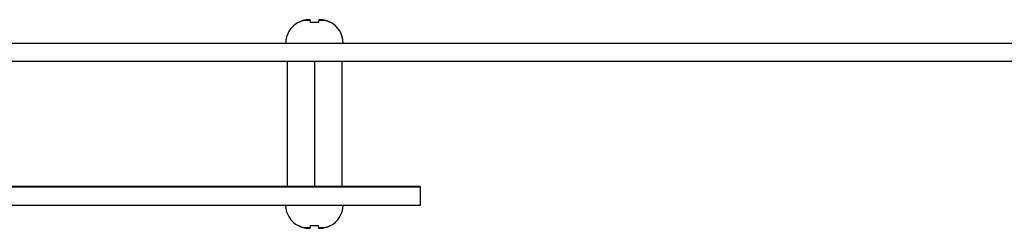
# Model space of a CAD drawing. Header units: inches. Extents: x 0.2 to 16.8, y 0.1 to 10.8.
# Tile 14 of 22: x 9.269 to 11.295, y 8.705 to 9.135. Entities that reach past the tile are written whole.
import ezdxf

# ---------------------------------------------------------------- set-up
doc = ezdxf.new("R2010")
doc.units = ezdxf.units.IN
doc.header["$LTSCALE"] = 0.935
doc.header["$MEASUREMENT"] = 0
doc.layers.get('0').update_dxf_attribs({"linetype": 'CONTINUOUS'})

msp = doc.modelspace()

# ---------------------------------------------------------------- linework, layer by layer
at = {"color": 7, "linetype": 'CONTINUOUS'}
for p, q in [((9.85585, 9.13409), (9.86724, 9.13409)), ((9.86779, 9.12977), (9.86713, 9.13492)), ((9.88479, 9.13492), (9.88414, 9.12977)), ((9.88469, 9.13409), (9.89608, 9.13409)), ((6.56576, 9.08706), (13.93556, 9.08706)), ((6.88376, 9.04986), (12.54476, 9.04986)), ((9.81986, 9.04986), (9.81986, 8.79126)), ((9.87596, 9.04986), (9.87596, 8.79126)), ((9.93206, 9.04986), (9.93206, 8.79126)), ((10.09368, 8.79126), (6.53876, 8.79126)), ((10.09376, 8.79006), (6.55376, 8.79006)), ((10.09368, 8.79126), (10.09368, 8.79006)), ((10.09376, 8.79006), (10.09376, 8.75226)), ((10.09376, 8.75226), (6.55376, 8.75226)), ((9.86698, 8.70644), (9.85558, 8.70644)), ((9.86687, 8.70561), (9.86752, 8.71076)), ((9.88388, 8.71076), (9.88453, 8.70561)), ((9.89582, 8.70644), (9.88443, 8.70644))]:
    msp.add_line(p, q, dxfattribs=at)
for centre, start, end in [((9.86526, 9.08706), 117.95497, 180), ((9.88667, 9.08706), 0, 62.04503), ((9.86499, 8.75346), 181.42228, 242.04503), ((9.88641, 8.75346), 297.95497, 358.57772)]:
    msp.add_arc(centre, 0.04835, start, end, dxfattribs=at)
for points, knots in [([(9.84361, 9.12977), (9.84352, 9.12977), (9.84335, 9.12977), (9.84313, 9.12977), (9.84294, 9.12977), (9.84279, 9.12977), (9.84269, 9.12977), (9.84263, 9.12977), (9.8426, 9.12977), (9.84259, 9.12977)], [0, 0, 0, 0, 0.2643099, 0.4885101, 0.6723458, 0.8155545, 0.9179848, 0.9794889, 1, 1, 1, 1]), ([(9.85585, 9.13409), (9.85553, 9.13402), (9.85489, 9.13388), (9.8539, 9.13363), (9.85284, 9.13335), (9.85168, 9.13301), (9.85044, 9.13262), (9.84911, 9.13216), (9.84773, 9.13163), (9.84633, 9.13105), (9.84495, 9.13043), (9.84405, 9.12999), (9.84361, 9.12977)], [0, 0, 0, 0, 0.0736319, 0.1516469, 0.2357449, 0.3276268, 0.4285064, 0.5371927, 0.6515605, 0.7687878, 0.885925, 1, 1, 1, 1]), ([(9.86014, 9.13492), (9.85989, 9.13487), (9.85938, 9.13479), (9.85858, 9.13464), (9.85772, 9.13448), (9.85681, 9.13429), (9.85617, 9.13416), (9.85585, 9.13409)], [0, 0, 0, 0, 0.1743847, 0.3595031, 0.5574304, 0.7702379, 1, 1, 1, 1]), ([(9.86456, 9.13528), (9.86437, 9.13527), (9.864, 9.13525), (9.86345, 9.13522), (9.8629, 9.13518), (9.86236, 9.13514), (9.86181, 9.13509), (9.86126, 9.13504), (9.8607, 9.13498), (9.86033, 9.13494), (9.86014, 9.13492)], [0, 0, 0, 0, 0.1248599, 0.2493519, 0.3736568, 0.4979611, 0.6224636, 0.7474423, 0.8731889, 1, 1, 1, 1]), ([(9.86713, 9.13492), (9.86703, 9.13494), (9.86681, 9.13498), (9.86648, 9.13504), (9.86616, 9.13509), (9.86584, 9.13514), (9.86552, 9.13518), (9.8652, 9.13522), (9.86488, 9.13525), (9.86466, 9.13527), (9.86456, 9.13528)], [0, 0, 0, 0, 0.1279399, 0.2544544, 0.3798631, 0.5044769, 0.6285907, 0.7524176, 0.8761568, 1, 1, 1, 1]), ([(9.88414, 9.12977), (9.88376, 9.12977), (9.88299, 9.12977), (9.88183, 9.12977), (9.88067, 9.12977), (9.8795, 9.12977), (9.87832, 9.12977), (9.87714, 9.12977), (9.87596, 9.12977), (9.87478, 9.12977), (9.87361, 9.12977), (9.87243, 9.12977), (9.87126, 9.12977), (9.8701, 9.12977), (9.86894, 9.12977), (9.86817, 9.12977), (9.86779, 9.12977)], [0, 0, 0, 0, 0.07026, 0.141058, 0.2123057, 0.2839134, 0.3557918, 0.4278507, 0.5, 0.5721493, 0.6442082, 0.7160866, 0.7876943, 0.858942, 0.92974, 1, 1, 1, 1]), ([(9.88737, 9.13528), (9.88727, 9.13527), (9.88705, 9.13525), (9.88673, 9.13522), (9.88641, 9.13518), (9.88609, 9.13514), (9.88577, 9.13509), (9.88545, 9.13504), (9.88512, 9.13498), (9.8849, 9.13494), (9.88479, 9.13492)], [0, 0, 0, 0, 0.1238463, 0.2475876, 0.371416, 0.4955307, 0.6201444, 0.7455518, 0.8720637, 1, 1, 1, 1]), ([(9.89178, 9.13492), (9.8916, 9.13494), (9.89123, 9.13498), (9.89067, 9.13504), (9.89012, 9.13509), (9.88957, 9.13514), (9.88902, 9.13518), (9.88848, 9.13522), (9.88793, 9.13525), (9.88756, 9.13527), (9.88737, 9.13528)], [0, 0, 0, 0, 0.1268147, 0.2525639, 0.377544, 0.5020465, 0.6263499, 0.7506533, 0.8751431, 1, 1, 1, 1]), ([(9.89608, 9.13409), (9.89575, 9.13416), (9.89512, 9.13429), (9.8942, 9.13448), (9.89335, 9.13464), (9.89255, 9.13479), (9.89203, 9.13487), (9.89178, 9.13492)], [0, 0, 0, 0, 0.2307142, 0.4439327, 0.6417951, 0.8264373, 1, 1, 1, 1]), ([(9.90832, 9.12977), (9.90789, 9.12999), (9.90701, 9.13042), (9.90566, 9.13102), (9.9043, 9.13159), (9.90293, 9.13212), (9.9016, 9.13258), (9.90033, 9.13299), (9.89915, 9.13333), (9.89806, 9.13363), (9.89705, 9.13387), (9.8964, 9.13402), (9.89608, 9.13409)], [0, 0, 0, 0, 0.1114941, 0.2255207, 0.3400401, 0.4530352, 0.5623466, 0.665226, 0.7594914, 0.8458192, 0.9255437, 1, 1, 1, 1]), ([(9.90934, 9.12977), (9.90933, 9.12977), (9.9093, 9.12977), (9.90924, 9.12977), (9.90914, 9.12977), (9.90899, 9.12977), (9.9088, 9.12977), (9.90857, 9.12977), (9.90841, 9.12977), (9.90832, 9.12977)], [0, 0, 0, 0, 0.0205111, 0.0820152, 0.1844455, 0.3276542, 0.5114899, 0.7356901, 1, 1, 1, 1]), ([(9.84233, 8.71076), (9.84234, 8.71076), (9.84236, 8.71076), (9.84243, 8.71076), (9.84253, 8.71076), (9.84268, 8.71076), (9.84286, 8.71076), (9.84309, 8.71076), (9.84326, 8.71076), (9.84335, 8.71076)], [0, 0, 0, 0, 0.0205111, 0.0820152, 0.1844455, 0.3276542, 0.5114899, 0.7356901, 1, 1, 1, 1]), ([(9.84335, 8.71076), (9.84378, 8.71054), (9.84466, 8.71011), (9.846, 8.7095), (9.84737, 8.70893), (9.84873, 8.70841), (9.85006, 8.70795), (9.85133, 8.70754), (9.85251, 8.70719), (9.8536, 8.7069), (9.85461, 8.70665), (9.85527, 8.70651), (9.85558, 8.70644)], [0, 0, 0, 0, 0.1114941, 0.2255207, 0.3400401, 0.4530352, 0.5623466, 0.665226, 0.7594914, 0.8458192, 0.9255437, 1, 1, 1, 1]), ([(9.85558, 8.70644), (9.85591, 8.70637), (9.85655, 8.70623), (9.85746, 8.70605), (9.85832, 8.70589), (9.85912, 8.70574), (9.85963, 8.70565), (9.85988, 8.70561)], [0, 0, 0, 0, 0.2307142, 0.4439327, 0.6417951, 0.8264373, 1, 1, 1, 1]), ([(9.85988, 8.70561), (9.86007, 8.70559), (9.86044, 8.70555), (9.86099, 8.70549), (9.86154, 8.70544), (9.86209, 8.70539), (9.86264, 8.70535), (9.86319, 8.70531), (9.86374, 8.70528), (9.86411, 8.70525), (9.86429, 8.70525)], [0, 0, 0, 0, 0.1268147, 0.2525639, 0.377544, 0.5020465, 0.6263499, 0.7506533, 0.8751431, 1, 1, 1, 1]), ([(9.86429, 8.70525), (9.8644, 8.70525), (9.86461, 8.70528), (9.86493, 8.70531), (9.86525, 8.70535), (9.86558, 8.70539), (9.8659, 8.70544), (9.86622, 8.70549), (9.86654, 8.70555), (9.86676, 8.70559), (9.86687, 8.70561)], [0, 0, 0, 0, 0.1238463, 0.2475876, 0.371416, 0.4955307, 0.6201444, 0.7455518, 0.8720637, 1, 1, 1, 1]), ([(9.86752, 8.71076), (9.86791, 8.71076), (9.86867, 8.71076), (9.86983, 8.71076), (9.871, 8.71076), (9.87217, 8.71076), (9.87334, 8.71076), (9.87452, 8.71076), (9.8757, 8.71076), (9.87688, 8.71076), (9.87806, 8.71076), (9.87923, 8.71076), (9.88041, 8.71076), (9.88157, 8.71076), (9.88273, 8.71076), (9.8835, 8.71076), (9.88388, 8.71076)], [0, 0, 0, 0, 0.07026, 0.141058, 0.2123057, 0.2839134, 0.3557918, 0.4278507, 0.5, 0.5721493, 0.6442082, 0.7160866, 0.7876943, 0.858942, 0.92974, 1, 1, 1, 1]), ([(9.88453, 8.70561), (9.88464, 8.70559), (9.88486, 8.70555), (9.88518, 8.70549), (9.88551, 8.70544), (9.88583, 8.70539), (9.88615, 8.70535), (9.88647, 8.70531), (9.88679, 8.70528), (9.887, 8.70525), (9.88711, 8.70525)], [0, 0, 0, 0, 0.1279399, 0.2544544, 0.3798631, 0.5044769, 0.6285907, 0.7524176, 0.8761568, 1, 1, 1, 1]), ([(9.88711, 8.70525), (9.88729, 8.70525), (9.88766, 8.70528), (9.88821, 8.70531), (9.88876, 8.70535), (9.88931, 8.70539), (9.88986, 8.70544), (9.89041, 8.70549), (9.89096, 8.70555), (9.89134, 8.70559), (9.89152, 8.70561)], [0, 0, 0, 0, 0.1248599, 0.2493519, 0.3736568, 0.4979611, 0.6224636, 0.7474423, 0.8731889, 1, 1, 1, 1]), ([(9.89152, 8.70561), (9.89177, 8.70565), (9.89229, 8.70574), (9.89309, 8.70589), (9.89394, 8.70605), (9.89486, 8.70623), (9.89549, 8.70637), (9.89582, 8.70644)], [0, 0, 0, 0, 0.1743847, 0.3595031, 0.5574304, 0.7702379, 1, 1, 1, 1]), ([(9.89582, 8.70644), (9.89613, 8.7065), (9.89677, 8.70665), (9.89777, 8.70689), (9.89883, 8.70718), (9.89998, 8.70751), (9.90123, 8.70791), (9.90256, 8.70837), (9.90394, 8.70889), (9.90533, 8.70947), (9.90671, 8.7101), (9.90761, 8.71053), (9.90806, 8.71076)], [0, 0, 0, 0, 0.0736319, 0.1516469, 0.2357449, 0.3276268, 0.4285064, 0.5371927, 0.6515605, 0.7687878, 0.885925, 1, 1, 1, 1]), ([(9.90806, 8.71076), (9.90815, 8.71076), (9.90831, 8.71076), (9.90854, 8.71076), (9.90873, 8.71076), (9.90887, 8.71076), (9.90898, 8.71076), (9.90904, 8.71076), (9.90907, 8.71076), (9.90907, 8.71076)], [0, 0, 0, 0, 0.2643099, 0.4885101, 0.6723458, 0.8155545, 0.9179848, 0.9794889, 1, 1, 1, 1])]:
    msp.add_open_spline(points, degree=3, knots=knots, dxfattribs=at)

doc.saveas('drawing.dxf')
